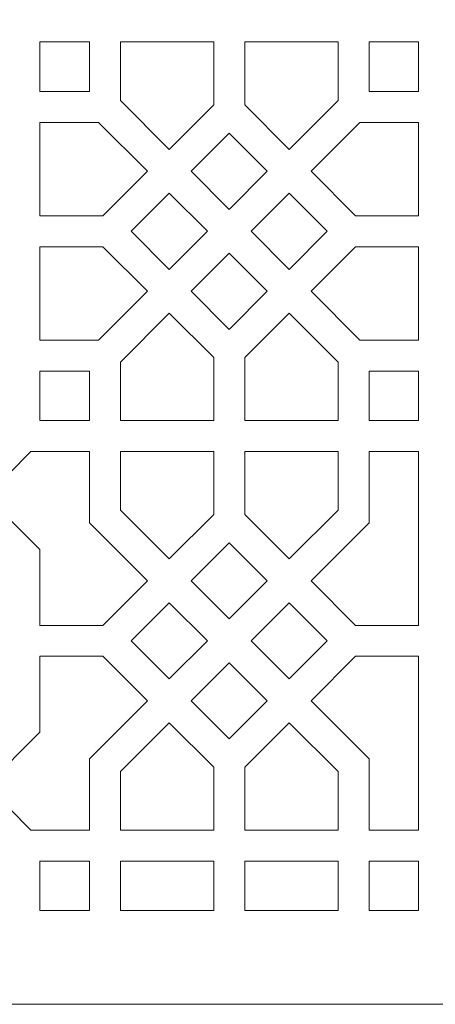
# Model space of a CAD drawing. Header units: centimetres. Extents: x -89 to 87, y -34 to 44.
# Tile 15 of 35: x -64.59 to -58.9, y 11.88 to 25.34. Entities that reach past the tile are written whole.
import ezdxf

# ---------------------------------------------------------------- set-up
doc = ezdxf.new("R2010")
doc.units = ezdxf.units.CM
doc.header["$MEASUREMENT"] = 0
doc.layers.add('Layer 1', color=7, linetype='Continuous')

msp = doc.modelspace()

# ---------------------------------------------------------------- linework, layer by layer
at = {"layer": 'Layer 1', "color": 254, "lineweight": 9}
for points, knots in [([(-73.49523, 11.87503), (-73.49523, 11.87503), (-57.69523, 11.87503), (-57.69523, 11.87503), (-57.69523, 11.87503), (-57.58523, 11.87503), (-57.49522, 11.96503), (-57.49522, 12.07504), (-57.49522, 12.07504), (-57.49522, 12.07504), (-57.49522, 32.81503), (-57.49522, 32.81503), (-57.49522, 32.81503), (-57.49522, 32.92503), (-57.58523, 33.01503), (-57.69523, 33.01503), (-57.69523, 33.01503), (-57.69523, 33.01503), (-73.49523, 33.01503), (-73.49523, 33.01503), (-73.49523, 33.01503), (-73.49523, 33.01503), (-73.49523, 25.48039), (-73.49523, 25.48039), (-73.49523, 25.48039), (-73.49523, 25.3254), (-73.61181, 25.19693), (-73.76606, 25.18186), (-73.76606, 25.18186), (-75.1577, 25.04582), (-76.24523, 23.87241), (-76.24523, 22.44503), (-76.24523, 22.44503), (-76.24523, 21.01765), (-75.1577, 19.84424), (-73.76606, 19.7082), (-73.76606, 19.7082), (-73.61183, 19.69313), (-73.49523, 19.56463), (-73.49523, 19.40967), (-73.49523, 19.40967), (-73.49523, 19.40967), (-73.49523, 11.87503), (-73.49523, 11.87503)], [0, 0, 0, 0, 0.08333333, 0.08333333, 0.08333333, 0.08333333, 0.16666667, 0.16666667, 0.16666667, 0.16666667, 0.25, 0.25, 0.25, 0.25, 0.33333333, 0.33333333, 0.33333333, 0.33333333, 0.41666667, 0.41666667, 0.41666667, 0.41666667, 0.5, 0.5, 0.5, 0.5, 0.58333333, 0.58333333, 0.58333333, 0.58333333, 0.66666667, 0.66666667, 0.66666667, 0.66666667, 0.75, 0.75, 0.75, 0.75, 0.83333333, 0.83333333, 0.83333333, 0.83333333, 1, 1, 1, 1]), ([(-63.63439, 24.3567), (-63.63439, 24.3567), (-64.31105, 24.3567), (-64.31105, 24.3567), (-64.31105, 24.3567), (-64.31105, 24.3567), (-64.31105, 25.03336), (-64.31105, 25.03336), (-64.31105, 25.03336), (-64.31105, 25.03336), (-63.63439, 25.03336), (-63.63439, 25.03336), (-63.63439, 25.03336), (-63.63439, 25.03336), (-63.63439, 24.3567), (-63.63439, 24.3567)], [0, 0, 0, 0, 0.2, 0.2, 0.2, 0.2, 0.4, 0.4, 0.4, 0.4, 0.6, 0.6, 0.6, 0.6, 1, 1, 1, 1]), ([(-63.21105, 24.23266), (-63.21105, 24.23266), (-63.21105, 25.03336), (-63.21105, 25.03336), (-63.21105, 25.03336), (-63.21105, 25.03336), (-61.93439, 25.03336), (-61.93439, 25.03336), (-61.93439, 25.03336), (-61.93439, 25.03336), (-61.93439, 24.17286), (-61.93439, 24.17286), (-61.93439, 24.17286), (-61.93439, 24.17286), (-62.54282, 23.56443), (-62.54282, 23.56443), (-62.54282, 23.56443), (-62.54282, 23.56443), (-63.21105, 24.23266), (-63.21105, 24.23266)], [0, 0, 0, 0, 0.16666667, 0.16666667, 0.16666667, 0.16666667, 0.33333333, 0.33333333, 0.33333333, 0.33333333, 0.5, 0.5, 0.5, 0.5, 0.66666667, 0.66666667, 0.66666667, 0.66666667, 1, 1, 1, 1]), ([(-60.23439, 25.03336), (-60.23439, 25.03336), (-60.23439, 24.23266), (-60.23439, 24.23266), (-60.23439, 24.23266), (-60.23439, 24.23266), (-60.90262, 23.56443), (-60.90262, 23.56443), (-60.90262, 23.56443), (-60.90262, 23.56443), (-61.51105, 24.17286), (-61.51105, 24.17286), (-61.51105, 24.17286), (-61.51105, 24.17286), (-61.51105, 25.03336), (-61.51105, 25.03336), (-61.51105, 25.03336), (-61.51105, 25.03336), (-60.23439, 25.03336), (-60.23439, 25.03336)], [0, 0, 0, 0, 0.16666667, 0.16666667, 0.16666667, 0.16666667, 0.33333333, 0.33333333, 0.33333333, 0.33333333, 0.5, 0.5, 0.5, 0.5, 0.66666667, 0.66666667, 0.66666667, 0.66666667, 1, 1, 1, 1]), ([(-59.13439, 25.03336), (-59.13439, 25.03336), (-59.13439, 24.3567), (-59.13439, 24.3567), (-59.13439, 24.3567), (-59.13439, 24.3567), (-59.81105, 24.3567), (-59.81105, 24.3567), (-59.81105, 24.3567), (-59.81105, 24.3567), (-59.81105, 25.03336), (-59.81105, 25.03336), (-59.81105, 25.03336), (-59.81105, 25.03336), (-59.13439, 25.03336), (-59.13439, 25.03336)], [0, 0, 0, 0, 0.2, 0.2, 0.2, 0.2, 0.4, 0.4, 0.4, 0.4, 0.6, 0.6, 0.6, 0.6, 1, 1, 1, 1]), ([(-64.31105, 23.93336), (-64.31105, 23.93336), (-63.51035, 23.93336), (-63.51035, 23.93336), (-63.51035, 23.93336), (-63.51035, 23.93336), (-62.84212, 23.26513), (-62.84212, 23.26513), (-62.84212, 23.26513), (-62.84212, 23.26513), (-63.45055, 22.6567), (-63.45055, 22.6567), (-63.45055, 22.6567), (-63.45055, 22.6567), (-64.31105, 22.6567), (-64.31105, 22.6567), (-64.31105, 22.6567), (-64.31105, 22.6567), (-64.31105, 23.93336), (-64.31105, 23.93336)], [0, 0, 0, 0, 0.16666667, 0.16666667, 0.16666667, 0.16666667, 0.33333333, 0.33333333, 0.33333333, 0.33333333, 0.5, 0.5, 0.5, 0.5, 0.66666667, 0.66666667, 0.66666667, 0.66666667, 1, 1, 1, 1]), ([(-59.13439, 23.93336), (-59.13439, 23.93336), (-59.13439, 22.6567), (-59.13439, 22.6567), (-59.13439, 22.6567), (-59.13439, 22.6567), (-59.99489, 22.6567), (-59.99489, 22.6567), (-59.99489, 22.6567), (-59.99489, 22.6567), (-60.60332, 23.26513), (-60.60332, 23.26513), (-60.60332, 23.26513), (-60.60332, 23.26513), (-59.93509, 23.93336), (-59.93509, 23.93336), (-59.93509, 23.93336), (-59.93509, 23.93336), (-59.13439, 23.93336), (-59.13439, 23.93336)], [0, 0, 0, 0, 0.16666667, 0.16666667, 0.16666667, 0.16666667, 0.33333333, 0.33333333, 0.33333333, 0.33333333, 0.5, 0.5, 0.5, 0.5, 0.66666667, 0.66666667, 0.66666667, 0.66666667, 1, 1, 1, 1]), ([(-61.72272, 22.74433), (-61.72272, 22.74433), (-62.24352, 23.26513), (-62.24352, 23.26513), (-62.24352, 23.26513), (-62.24352, 23.26513), (-61.72272, 23.78593), (-61.72272, 23.78593), (-61.72272, 23.78593), (-61.72272, 23.78593), (-61.20192, 23.26513), (-61.20192, 23.26513), (-61.20192, 23.26513), (-61.20192, 23.26513), (-61.72272, 22.74433), (-61.72272, 22.74433)], [0, 0, 0, 0, 0.2, 0.2, 0.2, 0.2, 0.4, 0.4, 0.4, 0.4, 0.6, 0.6, 0.6, 0.6, 1, 1, 1, 1]), ([(-62.02202, 22.44503), (-62.02202, 22.44503), (-62.54282, 21.92423), (-62.54282, 21.92423), (-62.54282, 21.92423), (-62.54282, 21.92423), (-63.06363, 22.44503), (-63.06363, 22.44503), (-63.06363, 22.44503), (-63.06363, 22.44503), (-62.54282, 22.96583), (-62.54282, 22.96583), (-62.54282, 22.96583), (-62.54282, 22.96583), (-62.02202, 22.44503), (-62.02202, 22.44503)], [0, 0, 0, 0, 0.2, 0.2, 0.2, 0.2, 0.4, 0.4, 0.4, 0.4, 0.6, 0.6, 0.6, 0.6, 1, 1, 1, 1]), ([(-60.38182, 22.44503), (-60.38182, 22.44503), (-60.90262, 21.92423), (-60.90262, 21.92423), (-60.90262, 21.92423), (-60.90262, 21.92423), (-61.42342, 22.44503), (-61.42342, 22.44503), (-61.42342, 22.44503), (-61.42342, 22.44503), (-60.90262, 22.96583), (-60.90262, 22.96583), (-60.90262, 22.96583), (-60.90262, 22.96583), (-60.38182, 22.44503), (-60.38182, 22.44503)], [0, 0, 0, 0, 0.2, 0.2, 0.2, 0.2, 0.4, 0.4, 0.4, 0.4, 0.6, 0.6, 0.6, 0.6, 1, 1, 1, 1]), ([(-63.51035, 20.9567), (-63.51035, 20.9567), (-64.31105, 20.9567), (-64.31105, 20.9567), (-64.31105, 20.9567), (-64.31105, 20.9567), (-64.31105, 22.23336), (-64.31105, 22.23336), (-64.31105, 22.23336), (-64.31105, 22.23336), (-63.45055, 22.23336), (-63.45055, 22.23336), (-63.45055, 22.23336), (-63.45055, 22.23336), (-62.84212, 21.62493), (-62.84212, 21.62493), (-62.84212, 21.62493), (-62.84212, 21.62493), (-63.51035, 20.9567), (-63.51035, 20.9567)], [0, 0, 0, 0, 0.16666667, 0.16666667, 0.16666667, 0.16666667, 0.33333333, 0.33333333, 0.33333333, 0.33333333, 0.5, 0.5, 0.5, 0.5, 0.66666667, 0.66666667, 0.66666667, 0.66666667, 1, 1, 1, 1]), ([(-59.13439, 22.23336), (-59.13439, 22.23336), (-59.13439, 20.9567), (-59.13439, 20.9567), (-59.13439, 20.9567), (-59.13439, 20.9567), (-59.93509, 20.9567), (-59.93509, 20.9567), (-59.93509, 20.9567), (-59.93509, 20.9567), (-60.60332, 21.62493), (-60.60332, 21.62493), (-60.60332, 21.62493), (-60.60332, 21.62493), (-59.99489, 22.23336), (-59.99489, 22.23336), (-59.99489, 22.23336), (-59.99489, 22.23336), (-59.13439, 22.23336), (-59.13439, 22.23336)], [0, 0, 0, 0, 0.16666667, 0.16666667, 0.16666667, 0.16666667, 0.33333333, 0.33333333, 0.33333333, 0.33333333, 0.5, 0.5, 0.5, 0.5, 0.66666667, 0.66666667, 0.66666667, 0.66666667, 1, 1, 1, 1]), ([(-61.72272, 21.10413), (-61.72272, 21.10413), (-62.24352, 21.62493), (-62.24352, 21.62493), (-62.24352, 21.62493), (-62.24352, 21.62493), (-61.72272, 22.14573), (-61.72272, 22.14573), (-61.72272, 22.14573), (-61.72272, 22.14573), (-61.20192, 21.62493), (-61.20192, 21.62493), (-61.20192, 21.62493), (-61.20192, 21.62493), (-61.72272, 21.10413), (-61.72272, 21.10413)], [0, 0, 0, 0, 0.2, 0.2, 0.2, 0.2, 0.4, 0.4, 0.4, 0.4, 0.6, 0.6, 0.6, 0.6, 1, 1, 1, 1]), ([(-63.21105, 19.8567), (-63.21105, 19.8567), (-63.21105, 20.6574), (-63.21105, 20.6574), (-63.21105, 20.6574), (-63.21105, 20.6574), (-62.54282, 21.32563), (-62.54282, 21.32563), (-62.54282, 21.32563), (-62.54282, 21.32563), (-61.93439, 20.7172), (-61.93439, 20.7172), (-61.93439, 20.7172), (-61.93439, 20.7172), (-61.93439, 19.8567), (-61.93439, 19.8567), (-61.93439, 19.8567), (-61.93439, 19.8567), (-63.21105, 19.8567), (-63.21105, 19.8567)], [0, 0, 0, 0, 0.16666667, 0.16666667, 0.16666667, 0.16666667, 0.33333333, 0.33333333, 0.33333333, 0.33333333, 0.5, 0.5, 0.5, 0.5, 0.66666667, 0.66666667, 0.66666667, 0.66666667, 1, 1, 1, 1]), ([(-60.23439, 20.6574), (-60.23439, 20.6574), (-60.23439, 19.8567), (-60.23439, 19.8567), (-60.23439, 19.8567), (-60.23439, 19.8567), (-61.51105, 19.8567), (-61.51105, 19.8567), (-61.51105, 19.8567), (-61.51105, 19.8567), (-61.51105, 20.7172), (-61.51105, 20.7172), (-61.51105, 20.7172), (-61.51105, 20.7172), (-60.90262, 21.32563), (-60.90262, 21.32563), (-60.90262, 21.32563), (-60.90262, 21.32563), (-60.23439, 20.6574), (-60.23439, 20.6574)], [0, 0, 0, 0, 0.16666667, 0.16666667, 0.16666667, 0.16666667, 0.33333333, 0.33333333, 0.33333333, 0.33333333, 0.5, 0.5, 0.5, 0.5, 0.66666667, 0.66666667, 0.66666667, 0.66666667, 1, 1, 1, 1]), ([(-64.31105, 20.53336), (-64.31105, 20.53336), (-63.63439, 20.53336), (-63.63439, 20.53336), (-63.63439, 20.53336), (-63.63439, 20.53336), (-63.63439, 19.8567), (-63.63439, 19.8567), (-63.63439, 19.8567), (-63.63439, 19.8567), (-64.31105, 19.8567), (-64.31105, 19.8567), (-64.31105, 19.8567), (-64.31105, 19.8567), (-64.31105, 20.53336), (-64.31105, 20.53336)], [0, 0, 0, 0, 0.2, 0.2, 0.2, 0.2, 0.4, 0.4, 0.4, 0.4, 0.6, 0.6, 0.6, 0.6, 1, 1, 1, 1]), ([(-59.13439, 20.53336), (-59.13439, 20.53336), (-59.13439, 19.8567), (-59.13439, 19.8567), (-59.13439, 19.8567), (-59.13439, 19.8567), (-59.81105, 19.8567), (-59.81105, 19.8567), (-59.81105, 19.8567), (-59.81105, 19.8567), (-59.81105, 20.53336), (-59.81105, 20.53336), (-59.81105, 20.53336), (-59.81105, 20.53336), (-59.13439, 20.53336), (-59.13439, 20.53336)], [0, 0, 0, 0, 0.2, 0.2, 0.2, 0.2, 0.4, 0.4, 0.4, 0.4, 0.6, 0.6, 0.6, 0.6, 1, 1, 1, 1]), ([(-63.45054, 17.05672), (-63.45054, 17.05672), (-64.31105, 17.05672), (-64.31105, 17.05672), (-64.31105, 17.05672), (-64.31105, 17.05672), (-64.31105, 18.09247), (-64.31105, 18.09247), (-64.31105, 18.09247), (-64.31105, 18.09247), (-64.37307, 18.15449), (-64.37307, 18.15449), (-64.37307, 18.15449), (-64.37307, 18.15449), (-65.04352, 18.82494), (-65.04352, 18.82494), (-65.04352, 18.82494), (-65.04352, 18.82494), (-64.43509, 19.43336), (-64.43509, 19.43336), (-64.43509, 19.43336), (-64.43509, 19.43336), (-63.63439, 19.43336), (-63.63439, 19.43336), (-63.63439, 19.43336), (-63.63439, 19.43336), (-63.63439, 18.4574), (-63.63439, 18.4574), (-63.63439, 18.4574), (-63.63439, 18.4574), (-62.84213, 17.66514), (-62.84213, 17.66514), (-62.84213, 17.66514), (-62.84213, 17.66514), (-63.45054, 17.05672), (-63.45054, 17.05672)], [0, 0, 0, 0, 0.1, 0.1, 0.1, 0.1, 0.2, 0.2, 0.2, 0.2, 0.3, 0.3, 0.3, 0.3, 0.4, 0.4, 0.4, 0.4, 0.5, 0.5, 0.5, 0.5, 0.6, 0.6, 0.6, 0.6, 0.7, 0.7, 0.7, 0.7, 0.8, 0.8, 0.8, 0.8, 1, 1, 1, 1]), ([(-63.21105, 18.63266), (-63.21105, 18.63266), (-63.21105, 19.43336), (-63.21105, 19.43336), (-63.21105, 19.43336), (-63.21105, 19.43336), (-61.93439, 19.43336), (-61.93439, 19.43336), (-61.93439, 19.43336), (-61.93439, 19.43336), (-61.93439, 18.57287), (-61.93439, 18.57287), (-61.93439, 18.57287), (-61.93439, 18.57287), (-62.54283, 17.96444), (-62.54283, 17.96444), (-62.54283, 17.96444), (-62.54283, 17.96444), (-63.21105, 18.63266), (-63.21105, 18.63266)], [0, 0, 0, 0, 0.16666667, 0.16666667, 0.16666667, 0.16666667, 0.33333333, 0.33333333, 0.33333333, 0.33333333, 0.5, 0.5, 0.5, 0.5, 0.66666667, 0.66666667, 0.66666667, 0.66666667, 1, 1, 1, 1]), ([(-60.23439, 19.43336), (-60.23439, 19.43336), (-60.23439, 18.63266), (-60.23439, 18.63266), (-60.23439, 18.63266), (-60.23439, 18.63266), (-60.90261, 17.96444), (-60.90261, 17.96444), (-60.90261, 17.96444), (-60.90261, 17.96444), (-61.51105, 18.57287), (-61.51105, 18.57287), (-61.51105, 18.57287), (-61.51105, 18.57287), (-61.51105, 19.43336), (-61.51105, 19.43336), (-61.51105, 19.43336), (-61.51105, 19.43336), (-60.23439, 19.43336), (-60.23439, 19.43336)], [0, 0, 0, 0, 0.16666667, 0.16666667, 0.16666667, 0.16666667, 0.33333333, 0.33333333, 0.33333333, 0.33333333, 0.5, 0.5, 0.5, 0.5, 0.66666667, 0.66666667, 0.66666667, 0.66666667, 1, 1, 1, 1]), ([(-59.13439, 19.43336), (-59.13439, 19.43336), (-59.13439, 17.05672), (-59.13439, 17.05672), (-59.13439, 17.05672), (-59.13439, 17.05672), (-59.9949, 17.05672), (-59.9949, 17.05672), (-59.9949, 17.05672), (-59.9949, 17.05672), (-60.60331, 17.66514), (-60.60331, 17.66514), (-60.60331, 17.66514), (-60.60331, 17.66514), (-59.81105, 18.4574), (-59.81105, 18.4574), (-59.81105, 18.4574), (-59.81105, 18.4574), (-59.81105, 19.43336), (-59.81105, 19.43336), (-59.81105, 19.43336), (-59.81105, 19.43336), (-59.13439, 19.43336), (-59.13439, 19.43336)], [0, 0, 0, 0, 0.14285714, 0.14285714, 0.14285714, 0.14285714, 0.28571429, 0.28571429, 0.28571429, 0.28571429, 0.42857143, 0.42857143, 0.42857143, 0.42857143, 0.57142857, 0.57142857, 0.57142857, 0.57142857, 0.71428571, 0.71428571, 0.71428571, 0.71428571, 1, 1, 1, 1]), ([(-61.72272, 17.14434), (-61.72272, 17.14434), (-62.24353, 17.66514), (-62.24353, 17.66514), (-62.24353, 17.66514), (-62.24353, 17.66514), (-61.72272, 18.18594), (-61.72272, 18.18594), (-61.72272, 18.18594), (-61.72272, 18.18594), (-61.20191, 17.66514), (-61.20191, 17.66514), (-61.20191, 17.66514), (-61.20191, 17.66514), (-61.72272, 17.14434), (-61.72272, 17.14434)], [0, 0, 0, 0, 0.2, 0.2, 0.2, 0.2, 0.4, 0.4, 0.4, 0.4, 0.6, 0.6, 0.6, 0.6, 1, 1, 1, 1]), ([(-62.02202, 16.84505), (-62.02202, 16.84505), (-62.54283, 16.32425), (-62.54283, 16.32425), (-62.54283, 16.32425), (-62.54283, 16.32425), (-63.06362, 16.84504), (-63.06362, 16.84504), (-63.06362, 16.84504), (-63.06362, 16.84504), (-62.54283, 17.36584), (-62.54283, 17.36584), (-62.54283, 17.36584), (-62.54283, 17.36584), (-62.02202, 16.84505), (-62.02202, 16.84505)], [0, 0, 0, 0, 0.2, 0.2, 0.2, 0.2, 0.4, 0.4, 0.4, 0.4, 0.6, 0.6, 0.6, 0.6, 1, 1, 1, 1]), ([(-60.38183, 16.84504), (-60.38183, 16.84504), (-60.90261, 16.32425), (-60.90261, 16.32425), (-60.90261, 16.32425), (-60.90261, 16.32425), (-61.42341, 16.84504), (-61.42341, 16.84504), (-61.42341, 16.84504), (-61.42341, 16.84504), (-60.90261, 17.36584), (-60.90261, 17.36584), (-60.90261, 17.36584), (-60.90261, 17.36584), (-60.38183, 16.84504), (-60.38183, 16.84504)], [0, 0, 0, 0, 0.2, 0.2, 0.2, 0.2, 0.4, 0.4, 0.4, 0.4, 0.6, 0.6, 0.6, 0.6, 1, 1, 1, 1]), ([(-65.04352, 14.86515), (-65.04352, 14.86515), (-64.31105, 15.59763), (-64.31105, 15.59763), (-64.31105, 15.59763), (-64.31105, 15.59763), (-64.31105, 16.63337), (-64.31105, 16.63337), (-64.31105, 16.63337), (-64.31105, 16.63337), (-63.45054, 16.63337), (-63.45054, 16.63337), (-63.45054, 16.63337), (-63.45054, 16.63337), (-62.84213, 16.02495), (-62.84213, 16.02495), (-62.84213, 16.02495), (-62.84213, 16.02495), (-63.63439, 15.2327), (-63.63439, 15.2327), (-63.63439, 15.2327), (-63.63439, 15.2327), (-63.63439, 14.25673), (-63.63439, 14.25673), (-63.63439, 14.25673), (-63.63439, 14.25673), (-64.43509, 14.25673), (-64.43509, 14.25673), (-64.43509, 14.25673), (-64.43509, 14.25673), (-65.04352, 14.86515), (-65.04352, 14.86515)], [0, 0, 0, 0, 0.11111111, 0.11111111, 0.11111111, 0.11111111, 0.22222222, 0.22222222, 0.22222222, 0.22222222, 0.33333333, 0.33333333, 0.33333333, 0.33333333, 0.44444444, 0.44444444, 0.44444444, 0.44444444, 0.55555556, 0.55555556, 0.55555556, 0.55555556, 0.66666667, 0.66666667, 0.66666667, 0.66666667, 0.77777778, 0.77777778, 0.77777778, 0.77777778, 1, 1, 1, 1]), ([(-59.13439, 16.63337), (-59.13439, 16.63337), (-59.13439, 14.25673), (-59.13439, 14.25673), (-59.13439, 14.25673), (-59.13439, 14.25673), (-59.81105, 14.25673), (-59.81105, 14.25673), (-59.81105, 14.25673), (-59.81105, 14.25673), (-59.81105, 15.2327), (-59.81105, 15.2327), (-59.81105, 15.2327), (-59.81105, 15.2327), (-60.60331, 16.02495), (-60.60331, 16.02495), (-60.60331, 16.02495), (-60.60331, 16.02495), (-59.9949, 16.63337), (-59.9949, 16.63337), (-59.9949, 16.63337), (-59.9949, 16.63337), (-59.13439, 16.63337), (-59.13439, 16.63337)], [0, 0, 0, 0, 0.14285714, 0.14285714, 0.14285714, 0.14285714, 0.28571429, 0.28571429, 0.28571429, 0.28571429, 0.42857143, 0.42857143, 0.42857143, 0.42857143, 0.57142857, 0.57142857, 0.57142857, 0.57142857, 0.71428571, 0.71428571, 0.71428571, 0.71428571, 1, 1, 1, 1]), ([(-61.72272, 15.50415), (-61.72272, 15.50415), (-62.24353, 16.02495), (-62.24353, 16.02495), (-62.24353, 16.02495), (-62.24353, 16.02495), (-61.72272, 16.54576), (-61.72272, 16.54576), (-61.72272, 16.54576), (-61.72272, 16.54576), (-61.20191, 16.02495), (-61.20191, 16.02495), (-61.20191, 16.02495), (-61.20191, 16.02495), (-61.72272, 15.50415), (-61.72272, 15.50415)], [0, 0, 0, 0, 0.2, 0.2, 0.2, 0.2, 0.4, 0.4, 0.4, 0.4, 0.6, 0.6, 0.6, 0.6, 1, 1, 1, 1]), ([(-63.21105, 14.25673), (-63.21105, 14.25673), (-63.21105, 15.05743), (-63.21105, 15.05743), (-63.21105, 15.05743), (-63.21105, 15.05743), (-62.54283, 15.72565), (-62.54283, 15.72565), (-62.54283, 15.72565), (-62.54283, 15.72565), (-61.93439, 15.11722), (-61.93439, 15.11722), (-61.93439, 15.11722), (-61.93439, 15.11722), (-61.93439, 14.25673), (-61.93439, 14.25673), (-61.93439, 14.25673), (-61.93439, 14.25673), (-63.21105, 14.25673), (-63.21105, 14.25673)], [0, 0, 0, 0, 0.16666667, 0.16666667, 0.16666667, 0.16666667, 0.33333333, 0.33333333, 0.33333333, 0.33333333, 0.5, 0.5, 0.5, 0.5, 0.66666667, 0.66666667, 0.66666667, 0.66666667, 1, 1, 1, 1]), ([(-60.23439, 15.05743), (-60.23439, 15.05743), (-60.23439, 14.25673), (-60.23439, 14.25673), (-60.23439, 14.25673), (-60.23439, 14.25673), (-61.51105, 14.25673), (-61.51105, 14.25673), (-61.51105, 14.25673), (-61.51105, 14.25673), (-61.51105, 15.11722), (-61.51105, 15.11722), (-61.51105, 15.11722), (-61.51105, 15.11722), (-60.90261, 15.72565), (-60.90261, 15.72565), (-60.90261, 15.72565), (-60.90261, 15.72565), (-60.23439, 15.05743), (-60.23439, 15.05743)], [0, 0, 0, 0, 0.16666667, 0.16666667, 0.16666667, 0.16666667, 0.33333333, 0.33333333, 0.33333333, 0.33333333, 0.5, 0.5, 0.5, 0.5, 0.66666667, 0.66666667, 0.66666667, 0.66666667, 1, 1, 1, 1]), ([(-63.63439, 13.15673), (-63.63439, 13.15673), (-64.31105, 13.15673), (-64.31105, 13.15673), (-64.31105, 13.15673), (-64.31105, 13.15673), (-64.31105, 13.83339), (-64.31105, 13.83339), (-64.31105, 13.83339), (-64.31105, 13.83339), (-63.63439, 13.83339), (-63.63439, 13.83339), (-63.63439, 13.83339), (-63.63439, 13.83339), (-63.63439, 13.15673), (-63.63439, 13.15673)], [0, 0, 0, 0, 0.2, 0.2, 0.2, 0.2, 0.4, 0.4, 0.4, 0.4, 0.6, 0.6, 0.6, 0.6, 1, 1, 1, 1]), ([(-61.93439, 13.15673), (-61.93439, 13.15673), (-63.21105, 13.15673), (-63.21105, 13.15673), (-63.21105, 13.15673), (-63.21105, 13.15673), (-63.21105, 13.83339), (-63.21105, 13.83339), (-63.21105, 13.83339), (-63.21105, 13.83339), (-61.93439, 13.83339), (-61.93439, 13.83339), (-61.93439, 13.83339), (-61.93439, 13.83339), (-61.93439, 13.15673), (-61.93439, 13.15673)], [0, 0, 0, 0, 0.2, 0.2, 0.2, 0.2, 0.4, 0.4, 0.4, 0.4, 0.6, 0.6, 0.6, 0.6, 1, 1, 1, 1]), ([(-60.23439, 13.15673), (-60.23439, 13.15673), (-61.51105, 13.15673), (-61.51105, 13.15673), (-61.51105, 13.15673), (-61.51105, 13.15673), (-61.51105, 13.83339), (-61.51105, 13.83339), (-61.51105, 13.83339), (-61.51105, 13.83339), (-60.23439, 13.83339), (-60.23439, 13.83339), (-60.23439, 13.83339), (-60.23439, 13.83339), (-60.23439, 13.15673), (-60.23439, 13.15673)], [0, 0, 0, 0, 0.2, 0.2, 0.2, 0.2, 0.4, 0.4, 0.4, 0.4, 0.6, 0.6, 0.6, 0.6, 1, 1, 1, 1]), ([(-59.13439, 13.83339), (-59.13439, 13.83339), (-59.13439, 13.15673), (-59.13439, 13.15673), (-59.13439, 13.15673), (-59.13439, 13.15673), (-59.81105, 13.15673), (-59.81105, 13.15673), (-59.81105, 13.15673), (-59.81105, 13.15673), (-59.81105, 13.83339), (-59.81105, 13.83339), (-59.81105, 13.83339), (-59.81105, 13.83339), (-59.13439, 13.83339), (-59.13439, 13.83339)], [0, 0, 0, 0, 0.2, 0.2, 0.2, 0.2, 0.4, 0.4, 0.4, 0.4, 0.6, 0.6, 0.6, 0.6, 1, 1, 1, 1])]:
    msp.add_open_spline(points, degree=3, knots=knots, dxfattribs=at)

doc.saveas('drawing.dxf')
